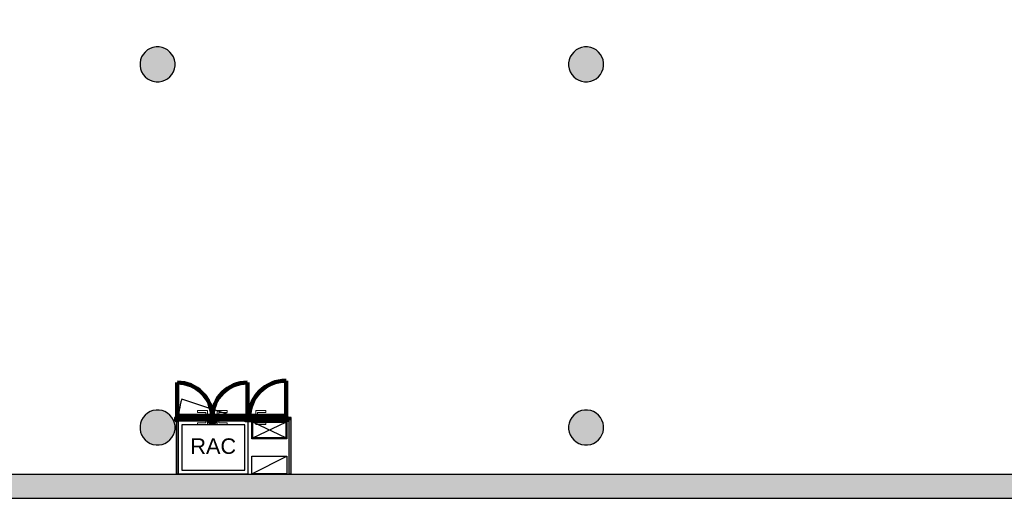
# Model space of a CAD drawing. Header units: metres. Extents: x -1 to 438, y -6 to 31.
# Tile 3 of 6: x 404.26 to 415.51, y 12.84 to 18.31. Entities that reach past the tile are written whole.
import ezdxf

# ---------------------------------------------------------------- set-up
doc = ezdxf.new("R2010")
doc.units = ezdxf.units.M
doc.linetypes.add('CONTINUA', pattern=[0])
for name, color, linetype, lineweight in [('3D P4 MURS', 7, 'CONTINUA', 25), ('3D P4 MURS NOUS', 7, 'CONTINUA', 25), ('3D P4 PILAR', 7, 'CONTINUA', 25), ('P4 ESCALES 2D', 7, 'CONTINUA', 25)]:
    doc.layers.add(name, color=color, linetype=linetype, lineweight=lineweight)
doc.styles.add('ARIAL', font='arial.ttf')

# ---------------------------------------------------------------- blocks, each defined once
blk = doc.blocks.new('_CLOSEDFILLED')
at = {"color": 0, "linetype": 'ByBlock', "lineweight": -2}
blk.add_solid([(-1, 0), (0, 0), (-1, 0)], dxfattribs=at)

msp = doc.modelspace()

# ---------------------------------------------------------------- hatches: boundary and pattern name
at = {"layer": '3D P4 MURS', "linetype": 'CONTINUA', "lineweight": 18, "true_color": 0xa0a0a0, "transparency": 33554687}
msp.add_hatch(color=253, dxfattribs=at).paths.add_polyline_path([(398.242, 12.841), (423.657, 12.841), (423.713, 13.111), (398.295, 13.111)])
at = {"layer": '3D P4 MURS NOUS', "linetype": 'CONTINUA', "lineweight": 18, "transparency": 33554687}
for points in [[(406.049, 13.763), (406.049, 13.733), (406.051, 13.733), (406.051, 13.763)], [(406.074, 13.121), (406.074, 13.733), (406.049, 13.733), (406.049, 13.121)], [(406.874, 13.733), (406.874, 13.733), (406.874, 13.763), (406.874, 13.763)], [(407.362, 13.763), (407.316, 13.763), (407.316, 13.733), (407.362, 13.733)], [(407.362, 13.121), (407.362, 13.733), (407.337, 13.733), (407.337, 13.121)]]:
    msp.add_hatch(color=240, dxfattribs=at).paths.add_polyline_path(points)
at = {"layer": '3D P4 PILAR', "linetype": 'CONTINUA', "lineweight": 18, "transparency": 33554687}
for points in [[(405.854, 17.999), (405.82, 17.999), (405.785, 17.993), (405.752, 17.981), (405.722, 17.964), (405.695, 17.941), (405.673, 17.914), (405.655, 17.884), (405.643, 17.851), (405.637, 17.817), (405.637, 17.782), (405.643, 17.748), (405.655, 17.715), (405.673, 17.684), (405.695, 17.658), (405.722, 17.635), (405.752, 17.618), (405.785, 17.606), (405.82, 17.6), (405.854, 17.6), (405.889, 17.606), (405.922, 17.618), (405.952, 17.635), (405.979, 17.658), (406.001, 17.684), (406.019, 17.715), (406.031, 17.748), (406.037, 17.782), (406.037, 17.817), (406.031, 17.851), (406.019, 17.884), (406.001, 17.914), (405.979, 17.941), (405.952, 17.964), (405.922, 17.981), (405.889, 17.993)], [(410.751, 17.999), (410.716, 17.999), (410.682, 17.993), (410.649, 17.981), (410.619, 17.964), (410.592, 17.941), (410.569, 17.914), (410.552, 17.884), (410.54, 17.851), (410.534, 17.817), (410.534, 17.782), (410.54, 17.748), (410.552, 17.715), (410.569, 17.684), (410.592, 17.658), (410.619, 17.635), (410.649, 17.618), (410.682, 17.606), (410.716, 17.6), (410.751, 17.6), (410.786, 17.606), (410.818, 17.618), (410.849, 17.635), (410.876, 17.658), (410.898, 17.684), (410.915, 17.715), (410.927, 17.748), (410.933, 17.782), (410.933, 17.817), (410.927, 17.851), (410.915, 17.884), (410.898, 17.914), (410.876, 17.941), (410.849, 17.964), (410.818, 17.981), (410.786, 17.993)], [(405.854, 13.849), (405.82, 13.849), (405.785, 13.843), (405.752, 13.831), (405.722, 13.814), (405.695, 13.791), (405.673, 13.764), (405.655, 13.734), (405.643, 13.701), (405.637, 13.667), (405.637, 13.632), (405.643, 13.598), (405.655, 13.565), (405.673, 13.534), (405.695, 13.508), (405.722, 13.485), (405.752, 13.468), (405.785, 13.456), (405.82, 13.45), (405.854, 13.45), (405.889, 13.456), (405.922, 13.468), (405.952, 13.485), (405.979, 13.508), (406.001, 13.534), (406.019, 13.565), (406.031, 13.598), (406.037, 13.632), (406.037, 13.667), (406.031, 13.701), (406.019, 13.734), (406.001, 13.764), (405.979, 13.791), (405.952, 13.814), (405.922, 13.831), (405.889, 13.843)], [(410.751, 13.849), (410.716, 13.849), (410.682, 13.843), (410.649, 13.831), (410.619, 13.814), (410.592, 13.791), (410.569, 13.764), (410.552, 13.734), (410.54, 13.701), (410.534, 13.667), (410.534, 13.632), (410.54, 13.598), (410.552, 13.565), (410.569, 13.534), (410.592, 13.508), (410.619, 13.485), (410.649, 13.468), (410.682, 13.456), (410.716, 13.45), (410.751, 13.45), (410.786, 13.456), (410.818, 13.468), (410.849, 13.485), (410.876, 13.508), (410.898, 13.534), (410.915, 13.565), (410.927, 13.598), (410.933, 13.632), (410.933, 13.667), (410.927, 13.701), (410.915, 13.734), (410.898, 13.764), (410.876, 13.791), (410.849, 13.814), (410.818, 13.831), (410.786, 13.843)]]:
    msp.add_hatch(color=9, dxfattribs=at).paths.add_polyline_path(points)

# ---------------------------------------------------------------- linework, layer by layer
at = {"layer": '3D P4 MURS', "color": 7, "linetype": 'CONTINUA', "lineweight": 25, "transparency": 33554687}
for p, q in [((423.713, 13.111), (398.295, 13.111)), ((398.242, 12.841), (423.657, 12.841))]:
    msp.add_line(p, q, dxfattribs=at)
at = {"layer": '3D P4 MURS NOUS', "color": 240, "linetype": 'CONTINUA', "lineweight": 140, "transparency": 33554687}
for p, q in [((407.306, 13.783), (407.306, 14.185)), ((406.061, 13.783), (406.061, 14.164)), ((406.864, 13.783), (406.864, 14.164))]:
    msp.add_line(p, q, dxfattribs=at)
at = {"layer": '3D P4 MURS NOUS', "color": 7, "linetype": 'CONTINUA', "lineweight": 25, "transparency": 33554687}
for p, q in [((406.051, 13.763), (406.049, 13.763)), ((406.049, 13.763), (406.049, 13.733)), ((406.049, 13.733), (406.049, 13.121)), ((406.051, 13.763), (406.051, 13.733)), ((406.074, 13.733), (406.051, 13.733)), ((406.074, 13.121), (406.074, 13.733)), ((406.874, 13.763), (406.874, 13.733)), ((406.874, 13.733), (406.874, 13.763)), ((406.874, 13.763), (406.874, 13.763)), ((406.874, 13.733), (406.874, 13.733)), ((407.316, 13.733), (407.316, 13.763)), ((407.362, 13.763), (407.316, 13.763)), ((407.316, 13.733), (407.337, 13.733)), ((407.337, 13.733), (407.337, 13.121)), ((407.362, 13.733), (407.362, 13.763)), ((407.362, 13.121), (407.362, 13.733)), ((406.049, 13.121), (406.074, 13.121)), ((407.337, 13.121), (407.362, 13.121))]:
    msp.add_line(p, q, dxfattribs=at)
at = {"layer": '3D P4 MURS NOUS', "color": 40, "linetype": 'CONTINUA', "lineweight": 18, "transparency": 33554687}
for points in [[(406.407, 13.793), (406.387, 13.793), (406.387, 13.823), (406.292, 13.823), (406.292, 13.843), (406.407, 13.843), (406.407, 13.793)], [(406.518, 13.843), (406.633, 13.843), (406.633, 13.823), (406.538, 13.823), (406.538, 13.793), (406.518, 13.793), (406.518, 13.843)], [(406.959, 13.793), (406.979, 13.793), (406.979, 13.823), (407.074, 13.823), (407.074, 13.843), (406.959, 13.843), (406.959, 13.793)], [(406.407, 13.733), (406.387, 13.733), (406.387, 13.703), (406.292, 13.703), (406.292, 13.683), (406.407, 13.683), (406.407, 13.733)], [(406.422, 13.783), (406.372, 13.783), (406.372, 13.793), (406.422, 13.793), (406.422, 13.783)], [(406.422, 13.733), (406.372, 13.733), (406.372, 13.743), (406.422, 13.743), (406.422, 13.733)], [(406.553, 13.783), (406.503, 13.783), (406.503, 13.793), (406.553, 13.793), (406.553, 13.783)], [(406.553, 13.733), (406.503, 13.733), (406.503, 13.743), (406.553, 13.743), (406.553, 13.733)], [(406.518, 13.733), (406.538, 13.733), (406.538, 13.703), (406.633, 13.703), (406.633, 13.683), (406.518, 13.683), (406.518, 13.733)], [(406.944, 13.783), (406.994, 13.783), (406.994, 13.793), (406.944, 13.793), (406.944, 13.783)], [(406.944, 13.733), (406.994, 13.733), (406.994, 13.743), (406.944, 13.743), (406.944, 13.733)], [(406.959, 13.733), (406.979, 13.733), (406.979, 13.703), (407.074, 13.703), (407.074, 13.683), (406.959, 13.683), (406.959, 13.733)]]:
    msp.add_lwpolyline(points, close=True, dxfattribs=at)
at = {"layer": '3D P4 MURS NOUS', "color": 240, "linetype": 'CONTINUA', "lineweight": 140, "transparency": 33554687}
for points in [[(406.081, 13.733), (406.051, 13.733), (406.051, 13.763), (406.081, 13.763), (406.081, 13.733)], [(406.462, 13.743), (406.081, 13.743), (406.081, 13.763), (406.061, 13.763), (406.061, 13.783), (406.462, 13.783), (406.462, 13.763), (406.462, 13.743)], [(406.493, 13.743), (406.493, 13.713), (406.433, 13.713), (406.433, 13.743), (406.493, 13.743)], [(406.844, 13.743), (406.463, 13.743), (406.463, 13.763), (406.463, 13.783), (406.864, 13.783), (406.864, 13.763), (406.844, 13.763), (406.844, 13.743)], [(406.874, 13.733), (406.844, 13.733), (406.844, 13.763), (406.874, 13.763), (406.874, 13.733)], [(406.904, 13.743), (406.884, 13.743), (406.884, 13.763), (406.874, 13.763), (406.874, 13.733), (406.904, 13.733), (406.904, 13.743)], [(406.884, 13.743), (407.306, 13.743), (407.306, 13.763), (407.306, 13.783), (406.884, 13.783), (406.884, 13.763), (406.884, 13.743)], [(407.306, 13.763), (407.306, 13.743), (407.286, 13.743), (407.286, 13.733), (407.316, 13.733), (407.316, 13.763), (407.306, 13.763)]]:
    msp.add_lwpolyline(points, close=True, dxfattribs=at)
for centre, radius, start, end in [((407.306, 13.763), 0.422, 90, 180), ((406.061, 13.763), 0.401, 0, 90), ((406.864, 13.763), 0.401, 90, 180)]:
    msp.add_arc(centre, radius, start, end, dxfattribs=at)
at = {"layer": '3D P4 PILAR', "color": 7, "linetype": 'CONTINUA', "lineweight": 25, "transparency": 33554687}
for p, q in [((405.673, 17.914), (405.655, 17.884)), ((405.695, 17.941), (405.673, 17.914)), ((405.722, 17.964), (405.695, 17.941)), ((405.752, 17.981), (405.722, 17.964)), ((405.785, 17.993), (405.752, 17.981)), ((405.82, 17.999), (405.785, 17.993)), ((405.854, 17.999), (405.82, 17.999)), ((405.889, 17.993), (405.854, 17.999)), ((405.922, 17.981), (405.889, 17.993)), ((405.952, 17.964), (405.922, 17.981)), ((405.979, 17.941), (405.952, 17.964)), ((406.001, 17.914), (405.979, 17.941)), ((406.019, 17.884), (406.001, 17.914)), ((410.569, 17.914), (410.552, 17.884)), ((410.592, 17.941), (410.569, 17.914)), ((410.619, 17.964), (410.592, 17.941)), ((410.649, 17.981), (410.619, 17.964)), ((410.682, 17.993), (410.649, 17.981)), ((410.716, 17.999), (410.682, 17.993)), ((410.751, 17.999), (410.716, 17.999)), ((410.786, 17.993), (410.751, 17.999)), ((410.818, 17.981), (410.786, 17.993)), ((410.849, 17.964), (410.818, 17.981)), ((410.876, 17.941), (410.849, 17.964)), ((410.898, 17.914), (410.876, 17.941)), ((410.915, 17.884), (410.898, 17.914)), ((405.643, 17.851), (405.637, 17.817)), ((405.637, 17.817), (405.637, 17.782)), ((405.637, 17.782), (405.643, 17.748)), ((405.655, 17.884), (405.643, 17.851)), ((406.031, 17.851), (406.019, 17.884)), ((406.037, 17.817), (406.031, 17.851)), ((406.031, 17.748), (406.037, 17.782)), ((406.037, 17.782), (406.037, 17.817)), ((410.54, 17.851), (410.534, 17.817)), ((410.534, 17.817), (410.534, 17.782)), ((410.534, 17.782), (410.54, 17.748)), ((410.552, 17.884), (410.54, 17.851)), ((410.927, 17.851), (410.915, 17.884)), ((410.933, 17.817), (410.927, 17.851)), ((410.927, 17.748), (410.933, 17.782)), ((410.933, 17.782), (410.933, 17.817)), ((405.643, 17.748), (405.655, 17.715)), ((405.655, 17.715), (405.673, 17.684)), ((405.673, 17.684), (405.695, 17.658)), ((405.979, 17.658), (406.001, 17.684)), ((406.001, 17.684), (406.019, 17.715)), ((406.019, 17.715), (406.031, 17.748)), ((410.54, 17.748), (410.552, 17.715)), ((410.552, 17.715), (410.569, 17.684)), ((410.569, 17.684), (410.592, 17.658)), ((410.876, 17.658), (410.898, 17.684)), ((410.898, 17.684), (410.915, 17.715)), ((410.915, 17.715), (410.927, 17.748)), ((405.695, 17.658), (405.722, 17.635)), ((405.722, 17.635), (405.752, 17.618)), ((405.752, 17.618), (405.785, 17.606)), ((405.785, 17.606), (405.82, 17.6)), ((405.82, 17.6), (405.854, 17.6)), ((405.854, 17.6), (405.889, 17.606)), ((405.889, 17.606), (405.922, 17.618)), ((405.922, 17.618), (405.952, 17.635)), ((405.952, 17.635), (405.979, 17.658)), ((410.592, 17.658), (410.619, 17.635)), ((410.619, 17.635), (410.649, 17.618)), ((410.649, 17.618), (410.682, 17.606)), ((410.682, 17.606), (410.716, 17.6)), ((410.716, 17.6), (410.751, 17.6)), ((410.751, 17.6), (410.786, 17.606)), ((410.786, 17.606), (410.818, 17.618)), ((410.818, 17.618), (410.849, 17.635)), ((410.849, 17.635), (410.876, 17.658)), ((405.785, 13.843), (405.752, 13.831)), ((405.82, 13.849), (405.785, 13.843)), ((405.854, 13.849), (405.82, 13.849)), ((405.889, 13.843), (405.854, 13.849)), ((405.922, 13.831), (405.889, 13.843)), ((410.682, 13.843), (410.649, 13.831)), ((410.716, 13.849), (410.682, 13.843)), ((410.751, 13.849), (410.716, 13.849)), ((410.786, 13.843), (410.751, 13.849)), ((410.818, 13.831), (410.786, 13.843)), ((405.655, 13.734), (405.643, 13.701)), ((405.673, 13.764), (405.655, 13.734)), ((405.695, 13.791), (405.673, 13.764)), ((405.722, 13.814), (405.695, 13.791)), ((405.752, 13.831), (405.722, 13.814)), ((405.952, 13.814), (405.922, 13.831)), ((405.979, 13.791), (405.952, 13.814)), ((406.001, 13.764), (405.979, 13.791)), ((406.019, 13.734), (406.001, 13.764)), ((406.031, 13.701), (406.019, 13.734)), ((410.552, 13.734), (410.54, 13.701)), ((410.569, 13.764), (410.552, 13.734)), ((410.592, 13.791), (410.569, 13.764)), ((410.619, 13.814), (410.592, 13.791)), ((410.649, 13.831), (410.619, 13.814)), ((410.849, 13.814), (410.818, 13.831)), ((410.876, 13.791), (410.849, 13.814)), ((410.898, 13.764), (410.876, 13.791)), ((410.915, 13.734), (410.898, 13.764)), ((410.927, 13.701), (410.915, 13.734)), ((405.643, 13.701), (405.637, 13.667)), ((405.637, 13.667), (405.637, 13.632)), ((405.637, 13.632), (405.643, 13.598)), ((406.037, 13.667), (406.031, 13.701)), ((406.031, 13.598), (406.037, 13.632)), ((406.037, 13.632), (406.037, 13.667)), ((410.54, 13.701), (410.534, 13.667)), ((410.534, 13.667), (410.534, 13.632)), ((410.534, 13.632), (410.54, 13.598)), ((410.933, 13.667), (410.927, 13.701)), ((410.927, 13.598), (410.933, 13.632)), ((410.933, 13.632), (410.933, 13.667)), ((405.643, 13.598), (405.655, 13.565)), ((405.655, 13.565), (405.673, 13.534)), ((405.673, 13.534), (405.695, 13.508)), ((405.695, 13.508), (405.722, 13.485)), ((405.952, 13.485), (405.979, 13.508)), ((405.979, 13.508), (406.001, 13.534)), ((406.001, 13.534), (406.019, 13.565)), ((406.019, 13.565), (406.031, 13.598)), ((410.54, 13.598), (410.552, 13.565)), ((410.552, 13.565), (410.569, 13.534)), ((410.569, 13.534), (410.592, 13.508)), ((410.592, 13.508), (410.619, 13.485)), ((410.849, 13.485), (410.876, 13.508)), ((410.876, 13.508), (410.898, 13.534)), ((410.898, 13.534), (410.915, 13.565)), ((410.915, 13.565), (410.927, 13.598)), ((405.722, 13.485), (405.752, 13.468)), ((405.752, 13.468), (405.785, 13.456)), ((405.785, 13.456), (405.82, 13.45)), ((405.82, 13.45), (405.854, 13.45)), ((405.854, 13.45), (405.889, 13.456)), ((405.889, 13.456), (405.922, 13.468)), ((405.922, 13.468), (405.952, 13.485)), ((410.619, 13.485), (410.649, 13.468)), ((410.649, 13.468), (410.682, 13.456)), ((410.682, 13.456), (410.716, 13.45)), ((410.716, 13.45), (410.751, 13.45)), ((410.751, 13.45), (410.786, 13.456)), ((410.786, 13.456), (410.818, 13.468)), ((410.818, 13.468), (410.849, 13.485))]:
    msp.add_line(p, q, dxfattribs=at)
at = {"layer": 'P4 ESCALES 2D', "color": 7, "lineweight": 25, "transparency": 33554687}
msp.add_line((406.874, 13.721), (406.115, 13.972), dxfattribs=at)
at = {"layer": 'P4 ESCALES 2D', "linetype": 'CONTINUA', "lineweight": 25, "transparency": 33554687}
for p, q in [((406.924, 13.531), (407.304, 13.711)), ((407.304, 13.531), (406.924, 13.711)), ((406.914, 13.121), (407.314, 13.321))]:
    msp.add_line(p, q, dxfattribs=at)
at = {"layer": 'P4 ESCALES 2D', "color": 7, "lineweight": 25, "transparency": 33554687}
for points in [[(406.074, 13.121), (406.874, 13.121), (406.874, 13.721), (406.074, 13.721), (406.074, 13.121)], [(406.114, 13.161), (406.834, 13.161), (406.834, 13.681), (406.114, 13.681), (406.114, 13.161)]]:
    msp.add_lwpolyline(points, close=True, dxfattribs=at)
at = {"layer": 'P4 ESCALES 2D', "linetype": 'CONTINUA', "lineweight": 25, "transparency": 33554687}
for points in [[(407.314, 13.521), (406.914, 13.521), (406.914, 13.721), (407.314, 13.721), (407.314, 13.521)], [(407.314, 13.121), (406.914, 13.121), (406.914, 13.321), (407.314, 13.321), (407.314, 13.121)]]:
    msp.add_lwpolyline(points, close=True, dxfattribs=at)
at = {"layer": 'P4 ESCALES 2D', "color": 7, "linetype": 'CONTINUA', "lineweight": 25, "transparency": 33554687}
msp.add_lwpolyline([(407.304, 13.531), (406.924, 13.531), (406.924, 13.711), (407.304, 13.711), (407.304, 13.531)], close=True, dxfattribs=at)
at = {"layer": 'P4 ESCALES 2D', "color": 7, "lineweight": 25, "transparency": 33554687}
msp.add_arc((406.874, 13.721), 0.8, 161.7191, 180, dxfattribs=at)

# ---------------------------------------------------------------- block references
at = {"layer": '3D P4 MURS', "color": 7, "linetype": 'CONTINUA', "lineweight": 25, "transparency": 33554687, "xscale": 0.0002666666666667, "yscale": 0.0002666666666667, "zscale": 0.0002666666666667}
msp.add_blockref('_CLOSEDFILLED', (406.159, 18.31), dxfattribs=at)
at = {"layer": '3D P4 PILAR', "color": 7, "linetype": 'CONTINUA', "lineweight": 25, "transparency": 33554687, "xscale": 0.0002666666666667, "yscale": 0.0002666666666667, "zscale": 0.0002666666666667}
for p in [(405.837, 17.799), (410.734, 17.799), (405.837, 13.649), (410.734, 13.649)]:
    msp.add_blockref('_CLOSEDFILLED', p, dxfattribs=at)

# ---------------------------------------------------------------- texts
at = {"layer": 'P4 ESCALES 2D', "color": 7, "linetype": 'CONTINUA', "lineweight": 25, "transparency": 33554687, "insert": (406.212, 13.346), "char_height": 0.1771, "width": 0.61394, "attachment_point": 7, "style": 'ARIAL'}
msp.add_mtext('\\W1.00;RAC', dxfattribs=at)

doc.saveas('drawing.dxf')
